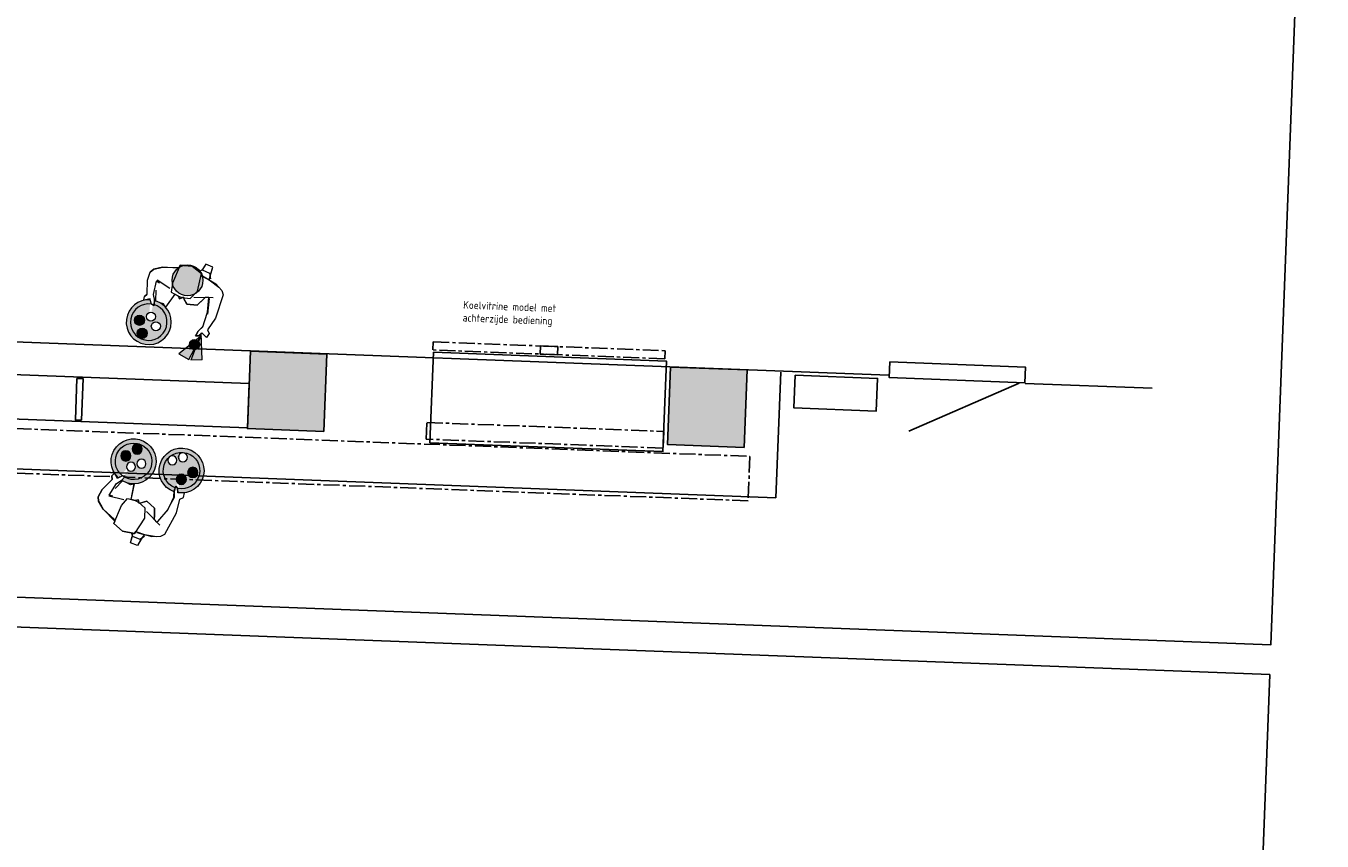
# Model space of a CAD drawing. Header units: millimetres. Extents: x 119024465 to 119292677, y 483022511 to 483148062.
# Tile 21 of 162: x 119103374 to 119113517, y 483029379 to 483035758. Entities that reach past the tile are written whole.
import ezdxf

# ---------------------------------------------------------------- set-up
doc = ezdxf.new("R2010")
doc.units = ezdxf.units.MM
doc.header["$LTSCALE"] = 100
doc.linetypes.add('CENTER', pattern=[2, 1.25, -0.25, 0.25, -0.25])
doc.layers.get('0').update_dxf_attribs({"linetype": 'CONTINUOUS'})
for name, color, linetype in [('200-2D', 1, 'CONTINUOUS'), ('2000', 7, 'CONTINUOUS'), ('204 tekst fdstp', 255, 'CONTINUOUS'), ('205', 1, 'CENTER'), ('2D_PLAN', 7, 'CONTINUOUS'), ('650', 7, 'CONTINUOUS'), ('AL28----_ARC', 8, 'CONTINUOUS')]:
    doc.layers.add(name, color=color, linetype=linetype)
doc.layers.add('Dimension', color=7, linetype='CONTINUOUS', lineweight=5)
doc.layers.add('None', color=7, linetype='CONTINUOUS', lineweight=5)
doc.styles.add('BURO-012', font='iso.shx', dxfattribs={"height": 1.2})

# ---------------------------------------------------------------- blocks, each defined once
blk = doc.blocks.new('Group-381')
at = {"layer": 'None', "linetype": 'Continuous', "lineweight": 0}
h = blk.add_hatch(color=47, dxfattribs=at)
edge = h.paths.add_edge_path()
edge.add_arc((-11191.6, -241.8), 4, 0, 360, ccw=False)
h = blk.add_hatch(color=53, dxfattribs=at)
edge = h.paths.add_edge_path()
edge.add_arc((-11191.6, -241.8), 1.8, 0, 360, ccw=False)
at = {"layer": 'None', "color": 7, "linetype": 'Continuous', "lineweight": 18}
for radius in [4, 1.8]:
    blk.add_circle((-11191.6, -241.8), radius, dxfattribs=at)
blk = doc.blocks.new('Group-382')
at = {"layer": 'None', "linetype": 'Continuous', "lineweight": 0}
h = blk.add_hatch(color=47, dxfattribs=at)
edge = h.paths.add_edge_path()
edge.add_arc((-11196.3, -232.5), 4, 0, 360, ccw=False)
h = blk.add_hatch(color=53, dxfattribs=at)
edge = h.paths.add_edge_path()
edge.add_arc((-11196.3, -232.5), 1.8, 0, 360, ccw=False)
at = {"layer": 'None', "color": 7, "linetype": 'Continuous', "lineweight": 18}
for radius in [4, 1.8]:
    blk.add_circle((-11196.3, -232.5), radius, dxfattribs=at)
blk = doc.blocks.new('Group-384')
at = {"layer": 'None', "linetype": 'Continuous', "lineweight": 0}
h = blk.add_hatch(color=47, dxfattribs=at)
edge = h.paths.add_edge_path()
edge.add_arc((-11149.7, -239.8), 4, 0, 360, ccw=False)
h = blk.add_hatch(color=53, dxfattribs=at)
edge = h.paths.add_edge_path()
edge.add_arc((-11149.7, -239.8), 1.8, 0, 360, ccw=False)
at = {"layer": 'None', "color": 7, "linetype": 'Continuous', "lineweight": 18}
for radius in [4, 1.8]:
    blk.add_circle((-11149.7, -239.8), radius, dxfattribs=at)
blk = doc.blocks.new('kok')
at = {"layer": 'None', "linetype": 'Continuous', "lineweight": 0}
h = blk.add_hatch(color=41, dxfattribs=at)
edge = h.paths.add_edge_path()
edge.add_arc((4, -46), 176, 100.8536, 450.622)
edge.add_line((2, 130), (4, -46))
edge.add_line((4, -46), (-29, 126))
at = {"linetype": 'Continuous', "lineweight": 0}
for p, q in [((296, -224), (383, -247)), ((398, -247), (484, -222))]:
    blk.add_line(p, q, dxfattribs=at)
at = {"layer": 'None', "color": 250, "linetype": 'Continuous', "lineweight": 18}
for p, q in [((-86, 335), (-90, 269)), ((-65, 363), (-86, 335)), ((-3, 397), (-65, 363)), ((494, 339), (512, 310)), ((512, 310), (500, 118)), ((-90, 269), (-64, 163)), ((101, 101), (138, 209)), ((-64, 163), (-81, 140)), ((-81, 140), (-76, 110)), ((-11, 95), (-33, 133)), ((4, 125), (10, 86)), ((432, 132), (420, 26)), ((500, 118), (465, 14)), ((10, 86), (-11, 95)), ((420, 26), (394, -18)), ((465, 14), (480, -10)), ((394, -18), (386, -56)), ((386, -56), (407, -49)), ((407, -49), (432, -13)), ((480, -10), (471, -46))]:
    blk.add_line(p, q, dxfattribs=at)
for centre, radius, start, end in [((512, 310), 0.0653, 356.5329, 31.3177), ((4, -46), 176, 100.8536, 90.622), ((4, -46), 143, 96.0644, 88.2761)]:
    blk.add_arc(centre, radius, start, end, dxfattribs=at)
at = {"color": 7, "linetype": 'Continuous', "lineweight": 18}
blk.add_wipeout([(376, 396), (375, 426), (377, 498), (320, 508), (304, 456), (289, 442), (306, 428), (307, 410)], dxfattribs=at).dxf.layer = 'None'
at = {"layer": 'None', "color": 7, "linetype": 'Continuous', "lineweight": 18}
blk.add_lwpolyline([(376, 396), (375, 426), (377, 498), (320, 508), (304, 456), (289, 442), (306, 428), (307, 410)], close=True, dxfattribs=at)
at = {"color": 7, "linetype": 'Continuous', "lineweight": 18}
blk.add_wipeout([(-64, 163), (-90, 269), (-86, 335), (-65, 363), (-20, 388), (-3, 397), (125, 429), (128, 447), (219, 464), (306, 428), (307, 410), (376, 396), (464, 359), (494, 339), (512, 310), (500, 118), (465, 14), (484, -10), (471, -46), (427, -20), (407, -49), (386, -56), (389, -43), (398, -11), (423, 27), (426, 79), (429, 147), (409, 262), (382, 255), (335, 179), (256, 165), (214, 212), (206, 205), (191, 191), (176, 209), (145, 217), (101, 101), (80, 121), (52, 123), (11, 129), (2, 130), (8, 96), (-11, 96), (-29, 126), (-33, 133), (-76, 110), (-79, 129), (-81, 140)], dxfattribs=at).dxf.layer = 'None'
at = {"linetype": 'Continuous', "lineweight": 0, "true_color": 0xffebad, "transparency": 33554516}
h = blk.add_hatch(color=41, dxfattribs=at)
h.dxf.hatch_style = 1
edge = h.paths.add_edge_path()
edge.add_arc((213, 348), 121, 0, 360)
h = blk.add_hatch(color=41, dxfattribs=at)
h.dxf.hatch_style = 1
h.paths.add_polyline_path([(383, -247), (430, -44), (296, -224)])
h = blk.add_hatch(color=41, dxfattribs=at)
h.dxf.hatch_style = 1
h.paths.add_polyline_path([(485, -223), (422, -25), (399, -248)])
at = {"linetype": 'Continuous', "lineweight": 0}
for p, q in [((430, -44), (296, -224)), ((383, -247), (430, -44)), ((422, -25), (399, -248)), ((485, -223), (422, -25))]:
    blk.add_line(p, q, dxfattribs=at)
blk.add_circle((213, 348), 121, dxfattribs=at)
at = {"layer": 'None', "color": 250, "linetype": 'Continuous', "lineweight": 18}
for p, q in [((320, 508), (304, 459)), ((377, 498), (320, 508)), ((116, 421), (-3, 397)), ((128, 447), (104, 296)), ((219, 464), (128, 447)), ((306, 428), (219, 464)), ((289, 442), (304, 456)), ((304, 456), (366, 446)), ((310, 286), (306, 428)), ((318, 412), (435, 379)), ((366, 446), (384, 405)), ((374, 438), (377, 498)), ((435, 379), (494, 339)), ((-21, 278), (-18, 171)), ((8, 270), (-21, 278)), ((96, 250), (-18, 289)), ((-6, 210), (11, 129)), ((104, 296), (114, 226)), ((114, 226), (176, 209)), ((176, 209), (207, 206)), ((177, 207), (191, 191)), ((191, 191), (206, 205)), ((207, 206), (271, 216)), ((271, 216), (310, 286)), ((295, 233), (441, 270)), ((335, 179), (372, 237)), ((414, 253), (432, 132)), ((-18, 171), (4, 125)), ((222, 199), (256, 165)), ((256, 165), (335, 179))]:
    blk.add_line(p, q, dxfattribs=at)
at = {"layer": 'None', "color": 7, "linetype": 'Continuous', "lineweight": 18}
blk.add_lwpolyline([(-64, 163), (-90, 269), (-86, 335), (-65, 363), (-20, 388), (-3, 397), (125, 429), (128, 447), (219, 464), (306, 428), (307, 410), (376, 396), (464, 359), (494, 339), (512, 310), (500, 118), (465, 14), (484, -10), (471, -46), (427, -20), (407, -49), (386, -56), (389, -43), (398, -11), (423, 27), (426, 79), (429, 147), (409, 262), (382, 255), (335, 179), (256, 165), (214, 212), (206, 205), (191, 191), (176, 209), (145, 217), (101, 101), (80, 121), (52, 123), (11, 129), (2, 130), (8, 96), (-11, 96), (-29, 126), (-33, 133), (-76, 110), (-79, 129), (-81, 140)], close=True, dxfattribs=at)
at = {"layer": 'None', "color": 7, "lineweight": 0, "xscale": 9.99999999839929, "yscale": 9.99999999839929, "zscale": 9.99999999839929}
for name in ['Group-382', 'Group-384', 'Group-381']:
    blk.add_blockref(name, (111893, 2274), dxfattribs=at)
at = {"color": 7, "linetype": 'Continuous', "lineweight": 18}
blk.add_wipeout([(39, -87), (37, -84), (35, -81), (34, -78), (32, -75), (31, -72), (31, -68), (30, -65), (30, -61), (31, -58), (31, -54), (32, -51), (34, -48), (35, -45), (37, -42), (39, -39), (42, -37), (45, -35), (48, -33), (51, -31), (54, -30), (57, -29), (61, -28), (64, -28), (67, -28), (71, -28), (74, -29), (78, -30), (81, -31), (84, -33), (87, -35), (89, -37), (92, -40), (94, -42), (96, -45), (98, -48), (99, -51), (100, -55), (101, -58), (101, -62), (101, -65), (101, -69), (100, -72), (99, -75), (97, -78), (96, -82), (94, -84), (92, -87), (89, -90), (87, -92), (84, -94), (81, -95), (77, -97), (74, -98), (71, -98), (67, -99), (64, -99), (60, -98), (57, -97), (54, -96), (50, -95), (47, -93), (44, -92), (42, -89)], dxfattribs=at).dxf.layer = 'None'
at = {"layer": 'None', "color": 7, "linetype": 'Continuous', "lineweight": 18}
blk.add_circle((66, -63), 35.4, dxfattribs=at)
at = {"color": 7, "linetype": 'Continuous', "lineweight": 18}
blk.add_wipeout([(-17, -24), (-20, -21), (-22, -18), (-23, -15), (-24, -12), (-25, -9), (-26, -5), (-26, -2), (-26, 2), (-26, 5), (-25, 9), (-24, 12), (-23, 15), (-21, 18), (-19, 21), (-17, 24), (-15, 26), (-12, 28), (-9, 30), (-6, 32), (-3, 33), (0, 34), (4, 35), (7, 35), (11, 35), (14, 35), (18, 34), (21, 33), (24, 32), (27, 30), (30, 28), (33, 26), (35, 24), (37, 21), (39, 18), (41, 15), (42, 12), (43, 8), (44, 5), (44, 1), (44, -2), (44, -5), (43, -9), (42, -12), (41, -15), (39, -18), (37, -21), (35, -24), (32, -26), (30, -29), (27, -31), (24, -32), (21, -33), (17, -34), (14, -35), (10, -35), (7, -35), (4, -35), (0, -34), (-3, -33), (-6, -32), (-9, -30), (-12, -28), (-15, -26)], dxfattribs=at).dxf.layer = 'None'
at = {"layer": 'None', "color": 7, "linetype": 'Continuous', "lineweight": 18}
blk.add_circle((9, 0), 35.4, dxfattribs=at)
blk = doc.blocks.new('Group-383')
at = {"layer": 'None', "linetype": 'Continuous', "lineweight": 0}
h = blk.add_hatch(color=47, dxfattribs=at)
edge = h.paths.add_edge_path()
edge.add_arc((-11145, -249.1), 4, 0, 360, ccw=False)
h = blk.add_hatch(color=53, dxfattribs=at)
edge = h.paths.add_edge_path()
edge.add_arc((-11145, -249.1), 1.8, 0, 360, ccw=False)
at = {"layer": 'None', "color": 7, "linetype": 'Continuous', "lineweight": 18}
for radius in [4, 1.8]:
    blk.add_circle((-11145, -249.1), radius, dxfattribs=at)
blk = doc.blocks.new('Group-385')
at = {"layer": 'None', "linetype": 'Continuous', "lineweight": 0}
h = blk.add_hatch(color=41, dxfattribs=at)
edge = h.paths.add_edge_path()
edge.add_arc((-11188.9, -232.1), 17.6, 100.8536, 450.622)
edge.add_line((-11189.1, -214.5), (-11188.9, -232.1))
edge.add_line((-11188.9, -232.1), (-11192.2, -214.8))
h = blk.add_hatch(color=41, dxfattribs=at)
edge = h.paths.add_edge_path()
edge.add_arc((-11153.2, -245.7), 17.6, 77.5297, 427.6843)
edge.add_line((-11146.5, -229.4), (-11153.2, -245.7))
edge.add_line((-11153.2, -245.7), (-11149.4, -228.5))
at = {"layer": 'None', "color": 250, "linetype": 'Continuous', "lineweight": 18}
for p, q in [((-11195.8, -191.2), (-11197.8, -194)), ((-11189.5, -187.7), (-11195.8, -191.2)), ((-11197.8, -194), (-11198.3, -200.5)), ((-11198.3, -200.5), (-11195.7, -211.2)), ((-11139.9, -193.5), (-11138.1, -196.4)), ((-11138.1, -196.4), (-11139.2, -215.6)), ((-11195.7, -211.2), (-11197.4, -213.4)), ((-11179.2, -217.4), (-11175.4, -206.5)), ((-11197.4, -213.4), (-11196.9, -216.4)), ((-11190.4, -217.9), (-11192.6, -214.1)), ((-11188.3, -218.8), (-11190.4, -217.9)), ((-11188.8, -215), (-11188.3, -218.8)), ((-11146.1, -214.2), (-11147.3, -224.8)), ((-11139.2, -215.6), (-11142.7, -226)), ((-11149.8, -229.2), (-11150.7, -233)), ((-11150.7, -233), (-11148.6, -232.3)), ((-11147.3, -224.8), (-11149.8, -229.2)), ((-11148.6, -232.3), (-11146, -228.7)), ((-11142.7, -226), (-11141.2, -228.4)), ((-11141.2, -228.4), (-11142.1, -232))]:
    blk.add_line(p, q, dxfattribs=at)
for centre, radius, start, end in [((-11138.1, -196.4), 0.00653, 356.5329, 31.3177), ((-11188.9, -232.1), 17.6, 100.8536, 90.622), ((-11188.9, -232.1), 14.3, 96.0644, 88.2761), ((-11153.2, -245.7), 17.6, 77.5297, 67.6843), ((-11153.2, -245.7), 14.3, 78.5663, 70.737)]:
    blk.add_arc(centre, radius, start, end, dxfattribs=at)
at = {"layer": 'None', "color": 7}
blk.add_blockref('Group-383', (0, 0), dxfattribs=at)
at = {"color": 7, "linetype": 'Continuous', "lineweight": 18}
blk.add_wipeout([(-11151.6, -187.9), (-11151.7, -184.9), (-11151.6, -177.6), (-11157.3, -176.6), (-11158.9, -181.8), (-11160.4, -183.2), (-11158.6, -184.6), (-11158.6, -186.4)], dxfattribs=at).dxf.layer = 'None'
at = {"layer": 'None', "color": 7, "linetype": 'Continuous', "lineweight": 18}
blk.add_lwpolyline([(-11151.6, -187.9), (-11151.7, -184.9), (-11151.6, -177.6), (-11157.3, -176.6), (-11158.9, -181.8), (-11160.4, -183.2), (-11158.6, -184.6), (-11158.6, -186.4)], close=True, dxfattribs=at)
at = {"color": 7, "linetype": 'Continuous', "lineweight": 18}
blk.add_wipeout([(-11160.4, -257.5), (-11160.6, -257.2), (-11160.8, -256.9), (-11161, -256.6), (-11161.1, -256.3), (-11161.2, -256), (-11161.3, -255.6), (-11161.3, -255.3), (-11161.3, -254.9), (-11161.3, -254.6), (-11161.2, -254.2), (-11161.1, -253.9), (-11161, -253.6), (-11160.8, -253.3), (-11160.6, -253), (-11160.4, -252.7), (-11160.2, -252.5), (-11159.9, -252.3), (-11159.6, -252.1), (-11159.3, -251.9), (-11159, -251.8), (-11158.6, -251.7), (-11158.3, -251.6), (-11158, -251.6), (-11157.6, -251.6), (-11157.3, -251.6), (-11156.9, -251.7), (-11156.6, -251.8), (-11156.3, -251.9), (-11156, -252.1), (-11155.7, -252.3), (-11155.4, -252.5), (-11155.2, -252.7), (-11154.9, -253), (-11154.8, -253.3), (-11154.6, -253.6), (-11154.5, -253.9), (-11154.4, -254.3), (-11154.3, -254.6), (-11154.3, -254.9), (-11154.3, -255.3), (-11154.3, -255.6), (-11154.4, -256), (-11154.5, -256.3), (-11154.6, -256.6), (-11154.8, -256.9), (-11155, -257.2), (-11155.2, -257.5), (-11155.4, -257.7), (-11155.7, -258), (-11156, -258.1), (-11156.3, -258.3), (-11156.6, -258.4), (-11156.9, -258.5), (-11157.3, -258.6), (-11157.6, -258.6), (-11158, -258.6), (-11158.3, -258.6), (-11158.7, -258.5), (-11159, -258.4), (-11159.3, -258.3), (-11159.6, -258.1), (-11159.9, -257.9), (-11160.2, -257.7)], dxfattribs=at).dxf.layer = 'None'
at = {"layer": 'None', "color": 7, "linetype": 'Continuous', "lineweight": 18}
blk.add_circle((-11157.8, -255.1), 3.54, dxfattribs=at)
at = {"color": 7, "linetype": 'Continuous', "lineweight": 18}
blk.add_wipeout([(-11195.7, -211.2), (-11198.3, -200.5), (-11197.8, -194), (-11195.8, -191.2), (-11191.2, -188.7), (-11189.5, -187.7), (-11176.7, -184.6), (-11176.4, -182.7), (-11167.4, -181), (-11158.6, -184.6), (-11158.6, -186.4), (-11151.6, -187.9), (-11142.8, -191.5), (-11139.9, -193.5), (-11138.1, -196.4), (-11139.2, -215.6), (-11142.7, -226), (-11140.9, -228.5), (-11142.1, -232), (-11146.5, -229.4), (-11148.6, -232.3), (-11150.7, -233), (-11150.4, -231.7), (-11149.4, -228.5), (-11146.9, -224.7), (-11146.7, -219.5), (-11146.3, -212.7), (-11148.4, -201.3), (-11151.1, -201.9), (-11155.7, -209.5), (-11163.7, -210.9), (-11167.9, -206.3), (-11168.7, -207), (-11170.1, -208.4), (-11171.7, -206.6), (-11174.7, -205.7), (-11179.2, -217.4), (-11181.2, -215.3), (-11184, -215.2), (-11188.2, -214.5), (-11189.1, -214.5), (-11188.4, -217.8), (-11190.4, -217.9), (-11192.2, -214.8), (-11192.6, -214.1), (-11196.9, -216.4), (-11197.2, -214.5), (-11197.4, -213.4)], dxfattribs=at).dxf.layer = 'None'
at = {"layer": 'None', "color": 250, "linetype": 'Continuous', "lineweight": 18}
for p, q in [((-11167.4, -181), (-11176.4, -182.7)), ((-11158.6, -184.6), (-11167.4, -181)), ((-11160.4, -183.2), (-11158.9, -181.8)), ((-11157.3, -176.6), (-11158.9, -181.6)), ((-11158.9, -181.8), (-11152.7, -182.8)), ((-11151.6, -177.6), (-11157.3, -176.6)), ((-11151.9, -183.7), (-11151.6, -177.6)), ((-11177.7, -185.4), (-11189.5, -187.7)), ((-11176.4, -182.7), (-11178.9, -197.8)), ((-11158.2, -198.8), (-11158.6, -184.6)), ((-11157.5, -186.2), (-11145.8, -189.5)), ((-11152.7, -182.8), (-11150.8, -186.9)), ((-11145.8, -189.5), (-11139.9, -193.5)), ((-11191.3, -199.6), (-11191, -210.3)), ((-11188.5, -200.4), (-11191.3, -199.6)), ((-11179.6, -202.4), (-11191.1, -198.6)), ((-11178.9, -197.8), (-11177.8, -204.9)), ((-11162.2, -205.8), (-11158.2, -198.8)), ((-11159.8, -204.1), (-11145.2, -200.5)), ((-11147.9, -202.1), (-11146.1, -214.2)), ((-11191, -210.3), (-11188.8, -215)), ((-11189.9, -206.4), (-11188.2, -214.5)), ((-11177.8, -204.9), (-11171.7, -206.6)), ((-11171.7, -206.6), (-11168.5, -206.9)), ((-11171.5, -206.7), (-11170.1, -208.4)), ((-11170.1, -208.4), (-11168.7, -207)), ((-11168.5, -206.9), (-11162.2, -205.8)), ((-11167.1, -207.5), (-11163.7, -210.9)), ((-11163.7, -210.9), (-11155.7, -209.5)), ((-11155.7, -209.5), (-11152, -203.7))]:
    blk.add_line(p, q, dxfattribs=at)
at = {"layer": 'None', "color": 7, "linetype": 'Continuous', "lineweight": 18}
blk.add_lwpolyline([(-11195.7, -211.2), (-11198.3, -200.5), (-11197.8, -194), (-11195.8, -191.2), (-11191.2, -188.7), (-11189.5, -187.7), (-11176.7, -184.6), (-11176.4, -182.7), (-11167.4, -181), (-11158.6, -184.6), (-11158.6, -186.4), (-11151.6, -187.9), (-11142.8, -191.5), (-11139.9, -193.5), (-11138.1, -196.4), (-11139.2, -215.6), (-11142.7, -226), (-11140.9, -228.5), (-11142.1, -232), (-11146.5, -229.4), (-11148.6, -232.3), (-11150.7, -233), (-11150.4, -231.7), (-11149.4, -228.5), (-11146.9, -224.7), (-11146.7, -219.5), (-11146.3, -212.7), (-11148.4, -201.3), (-11151.1, -201.9), (-11155.7, -209.5), (-11163.7, -210.9), (-11167.9, -206.3), (-11168.7, -207), (-11170.1, -208.4), (-11171.7, -206.6), (-11174.7, -205.7), (-11179.2, -217.4), (-11181.2, -215.3), (-11184, -215.2), (-11188.2, -214.5), (-11189.1, -214.5), (-11188.4, -217.8), (-11190.4, -217.9), (-11192.2, -214.8), (-11192.6, -214.1), (-11196.9, -216.4), (-11197.2, -214.5), (-11197.4, -213.4)], close=True, dxfattribs=at)
at = {"layer": 'None', "color": 7}
for name in ['Group-382', 'Group-381', 'Group-384']:
    blk.add_blockref(name, (0, 0), dxfattribs=at)
at = {"color": 7, "linetype": 'Continuous', "lineweight": 18}
blk.add_wipeout([(-11166.1, -251.2), (-11166.3, -250.9), (-11166.5, -250.6), (-11166.7, -250.3), (-11166.8, -250), (-11166.9, -249.6), (-11167, -249.3), (-11167, -249), (-11167, -248.6), (-11167, -248.3), (-11166.9, -247.9), (-11166.8, -247.6), (-11166.7, -247.3), (-11166.5, -247), (-11166.3, -246.7), (-11166.1, -246.4), (-11165.8, -246.2), (-11165.6, -245.9), (-11165.3, -245.8), (-11165, -245.6), (-11164.6, -245.5), (-11164.3, -245.4), (-11164, -245.3), (-11163.6, -245.3), (-11163.3, -245.3), (-11162.9, -245.3), (-11162.6, -245.4), (-11162.3, -245.5), (-11161.9, -245.6), (-11161.6, -245.8), (-11161.4, -246), (-11161.1, -246.2), (-11160.8, -246.4), (-11160.6, -246.7), (-11160.4, -247), (-11160.3, -247.3), (-11160.1, -247.6), (-11160, -247.9), (-11160, -248.3), (-11159.9, -248.6), (-11159.9, -249), (-11160, -249.3), (-11160, -249.7), (-11160.1, -250), (-11160.3, -250.3), (-11160.4, -250.6), (-11160.6, -250.9), (-11160.9, -251.2), (-11161.1, -251.4), (-11161.4, -251.6), (-11161.7, -251.8), (-11162, -252), (-11162.3, -252.1), (-11162.6, -252.2), (-11163, -252.3), (-11163.3, -252.3), (-11163.7, -252.3), (-11164, -252.3), (-11164.3, -252.2), (-11164.7, -252.1), (-11165, -252), (-11165.3, -251.8), (-11165.6, -251.6), (-11165.9, -251.4)], dxfattribs=at).dxf.layer = 'None'
at = {"layer": 'None', "color": 7, "linetype": 'Continuous', "lineweight": 18}
blk.add_circle((-11163.5, -248.8), 3.54, dxfattribs=at)
at = {"color": 7, "linetype": 'Continuous', "lineweight": 18}
blk.add_wipeout([(-11185.3, -236.1), (-11185.5, -235.9), (-11185.7, -235.6), (-11185.9, -235.3), (-11186, -234.9), (-11186.1, -234.6), (-11186.2, -234.3), (-11186.2, -233.9), (-11186.2, -233.6), (-11186.2, -233.2), (-11186.1, -232.9), (-11186, -232.6), (-11185.9, -232.2), (-11185.7, -231.9), (-11185.5, -231.6), (-11185.3, -231.4), (-11185.1, -231.1), (-11184.8, -230.9), (-11184.5, -230.7), (-11184.2, -230.6), (-11183.9, -230.4), (-11183.5, -230.3), (-11183.2, -230.3), (-11182.9, -230.2), (-11182.5, -230.2), (-11182.2, -230.3), (-11181.8, -230.3), (-11181.5, -230.4), (-11181.2, -230.6), (-11180.9, -230.7), (-11180.6, -230.9), (-11180.3, -231.1), (-11180.1, -231.4), (-11179.9, -231.7), (-11179.7, -232), (-11179.5, -232.3), (-11179.4, -232.6), (-11179.3, -232.9), (-11179.2, -233.3), (-11179.2, -233.6), (-11179.2, -233.9), (-11179.2, -234.3), (-11179.3, -234.6), (-11179.4, -235), (-11179.5, -235.3), (-11179.7, -235.6), (-11179.9, -235.9), (-11180.1, -236.1), (-11180.3, -236.4), (-11180.6, -236.6), (-11180.9, -236.8), (-11181.2, -237), (-11181.5, -237.1), (-11181.9, -237.2), (-11182.2, -237.3), (-11182.5, -237.3), (-11182.9, -237.3), (-11183.2, -237.3), (-11183.6, -237.2), (-11183.9, -237.1), (-11184.2, -236.9), (-11184.5, -236.8), (-11184.8, -236.6), (-11185.1, -236.4)], dxfattribs=at).dxf.layer = 'None'
at = {"layer": 'None', "color": 7, "linetype": 'Continuous', "lineweight": 18}
blk.add_circle((-11182.7, -233.8), 3.54, dxfattribs=at)
at = {"color": 7, "linetype": 'Continuous', "lineweight": 18}
blk.add_wipeout([(-11191, -229.8), (-11191.2, -229.5), (-11191.4, -229.3), (-11191.6, -228.9), (-11191.7, -228.6), (-11191.8, -228.3), (-11191.9, -228), (-11191.9, -227.6), (-11191.9, -227.3), (-11191.9, -226.9), (-11191.8, -226.6), (-11191.7, -226.2), (-11191.6, -225.9), (-11191.4, -225.6), (-11191.2, -225.3), (-11191, -225.1), (-11190.7, -224.8), (-11190.5, -224.6), (-11190.2, -224.4), (-11189.9, -224.2), (-11189.6, -224.1), (-11189.2, -224), (-11188.9, -223.9), (-11188.5, -223.9), (-11188.2, -223.9), (-11187.8, -224), (-11187.5, -224), (-11187.2, -224.1), (-11186.8, -224.3), (-11186.5, -224.4), (-11186.3, -224.6), (-11186, -224.8), (-11185.7, -225.1), (-11185.5, -225.4), (-11185.3, -225.6), (-11185.2, -225.9), (-11185, -226.3), (-11184.9, -226.6), (-11184.9, -226.9), (-11184.8, -227.3), (-11184.8, -227.6), (-11184.9, -228), (-11184.9, -228.3), (-11185, -228.7), (-11185.2, -229), (-11185.3, -229.3), (-11185.5, -229.6), (-11185.8, -229.8), (-11186, -230.1), (-11186.3, -230.3), (-11186.6, -230.5), (-11186.9, -230.6), (-11187.2, -230.8), (-11187.5, -230.9), (-11187.9, -230.9), (-11188.2, -231), (-11188.6, -231), (-11188.9, -230.9), (-11189.2, -230.9), (-11189.6, -230.8), (-11189.9, -230.6), (-11190.2, -230.5), (-11190.5, -230.3), (-11190.8, -230.1)], dxfattribs=at).dxf.layer = 'None'
at = {"layer": 'None', "color": 7, "linetype": 'Continuous', "lineweight": 18}
blk.add_circle((-11188.4, -227.4), 3.54, dxfattribs=at)
blk = doc.blocks.new('figuur met borden')
at = {"layer": 'Dimension', "color": 250, "xscale": 0.01999999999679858, "yscale": 0.01999999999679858, "zscale": 0.01999999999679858}
blk.add_blockref('Group-385', (223.278, 3.947), dxfattribs=at)

msp = doc.modelspace()

# ---------------------------------------------------------------- hatches: boundary and pattern name
at = {"layer": 'AL28----_ARC'}
h = msp.add_hatch(dxfattribs=at)
h.set_pattern_fill('AR-SAND', color=1)
h.set_pattern_definition([(35.3279, (119049474.33, 483081448.217), (0.256054, 48.966802), [0, -38.608, 0, -43.18, 0, -41.275]), (5.3279, (119049474.33, 483081448.22), (47.636884, 69.92726), [0, -20.828, 0, -34.798, 0, -13.335]), (325.3279, (119049443.11, 483081449.4), (79.04785, -2.854342), [0, -12.7, 0, -45.72, 0, -59.69]), (315.3279, (119049443.11, 483081449.4), (77.14571, 19.38294), [0, -6.35, 0, -29.972, 0, -34.29])])
h.paths.add_polyline_path([(119105706, 483032584.3), (119105107.3, 483032607), (119105130.3, 483033213), (119105728.9, 483033190.3)])
h.paths.add_polyline_path([(119108994.4, 483032459.6), (119108395.7, 483032482.3), (119108418.7, 483033088.3), (119109017.3, 483033065.6)])

# ---------------------------------------------------------------- linework, layer by layer
at = {"layer": '200-2D'}
for points in [[(119105706, 483032584.3), (119105107.3, 483032607), (119105130.3, 483033213), (119105728.9, 483033190.3)], [(119106562.3, 483033203.9), (119108385.9, 483033134.7), (119108359, 483032426.9), (119106535.5, 483032496)], [(119108994.4, 483032459.6), (119108395.7, 483032482.3), (119108418.7, 483033088.3), (119109017.3, 483033065.6)]]:
    msp.add_lwpolyline(points, close=True, dxfattribs=at)
at = {"layer": '2000'}
for p, q in [((119109243.7, 483032066.1), (119109281, 483033048.6)), ((119111145.7, 483032962.6), (119110284, 483032586.7)), ((119111194.9, 483032960.8), (119112188.6, 483032923.1))]:
    msp.add_line(p, q, dxfattribs=at)
msp.add_lwpolyline([(119109394.1, 483033024.2), (119110038.5, 483032999.7), (119110028.9, 483032744.1), (119109384.4, 483032768.5)], close=True, dxfattribs=at)
at = {"layer": '204 tekst fdstp'}
for p, q in [((119092542.5, 483033692), (119110123.3, 483033025.2)), ((119091721.9, 483032730.7), (119109243.7, 483032066.1))]:
    msp.add_line(p, q, dxfattribs=at)
for points in [[(119102440.2, 483033061.1), (119105120.8, 483032959.5), (119105107.6, 483032612), (119102427, 483032713.7)], [(119103773.1, 483032999.7), (119103820.7, 483032997.9), (119103808.4, 483032672.4), (119103760.7, 483032674.3)]]:
    msp.add_lwpolyline(points, close=True, dxfattribs=at)
at = {"layer": '205'}
for points in [[(119106561.9, 483033285.2), (119107536.5, 483033248.2), (119107534.1, 483033185.1), (119106559.5, 483033222.1)], [(119107401.1, 483033253.4), (119108375.7, 483033216.4), (119108373.3, 483033153.3), (119107398.7, 483033190.2)], [(119091899.7, 483033039.3), (119109039.6, 483032389.2), (119109026.4, 483032041.5), (119091886.5, 483032691.6)], [(119106510.9, 483032655), (119108365.3, 483032584.6), (119108360.3, 483032453.9), (119106505.9, 483032524.2)]]:
    msp.add_lwpolyline(points, close=True, dxfattribs=at)
at = {"layer": '2D_PLAN'}
msp.add_lwpolyline([(119110135.1, 483033129), (119111196.3, 483033088.7), (119111191.6, 483032965.8), (119110130.4, 483033006.1)], close=True, dxfattribs=at)

# ---------------------------------------------------------------- texts
at = {"layer": '2D_PLAN', "insert": (119106796.9, 483033605.6), "char_height": 60, "attachment_point": 1, "rotation": 357.8279, "style": 'BURO-012'}
msp.add_mtext_dynamic_manual_height_columns('Koelvitrine model met achterzijde bediening', width=906.77, gutter_width=6, heights=[0], dxfattribs=at)

# ---------------------------------------------------------------- next in the draw order: block references
at = {"xscale": -500.0000000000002, "yscale": 500.0000000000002, "zscale": 500.0000000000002, "rotation": 148.2555282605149}
msp.add_blockref('figuur met borden', (119104246.3, 483031923.4), dxfattribs=at)
at = {"layer": '204 tekst fdstp', "rotation": 345.0971899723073}
msp.add_blockref('kok', (119104343.1, 483033485.7), dxfattribs=at)

# ---------------------------------------------------------------- next in the draw order: linework, layer by layer
at = {"layer": '650'}
for points in [[(119089220.5, 483042391.1), (119113517.3, 483041469.5), (119113117, 483030915.4), (119088820.2, 483031836.9)], [(119088811.4, 483031603), (119113108.1, 483030681.4), (119112798.2, 483022511), (119088501.5, 483023432.5)]]:
    msp.add_lwpolyline(points, close=True, dxfattribs=at)

doc.saveas('drawing.dxf')
